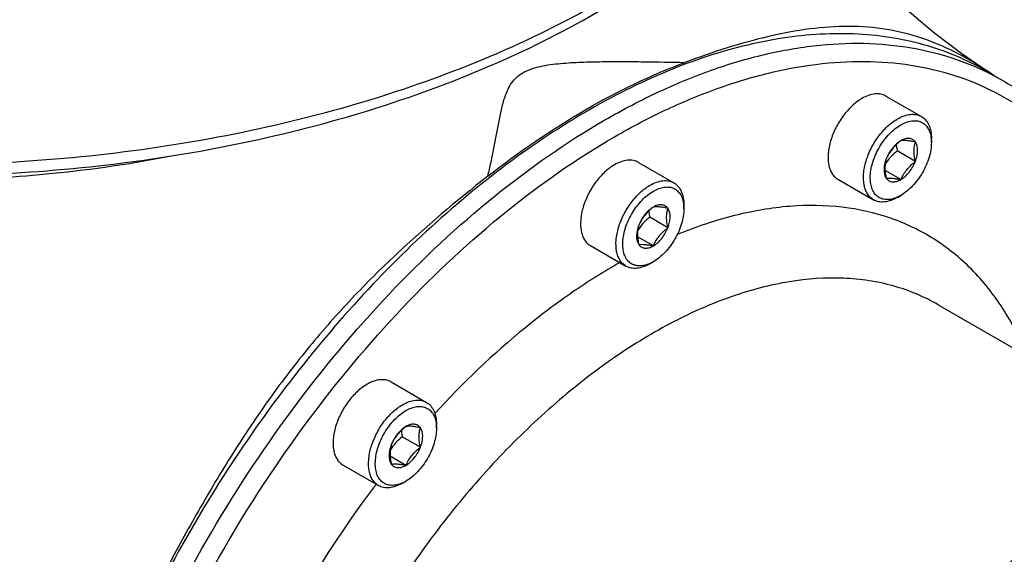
# Model space of a CAD drawing. Header units: millimetres. Extents: x 16 to 3344, y 34 to 2360.
# Tile 105 of 127: x 3008 to 3080, y 1770 to 1809. Entities that reach past the tile are written whole.
import ezdxf

# ---------------------------------------------------------------- set-up
doc = ezdxf.new("R2010")
doc.units = ezdxf.units.MM
doc.header["$LTSCALE"] = 185.02
for name, color, linetype in [('DEFAULT_VBL19', 7, 'CONTINUOUS'), ('MIDDLE_ASM_PBL23', 7, 'CONTINUOUS'), ('TOP_ASM_PBL22', 7, 'CONTINUOUS')]:
    doc.layers.add(name, color=color, linetype=linetype)

# ---------------------------------------------------------------- blocks, each defined once
blk = doc.blocks.new('TOP_ASM_PBL22', base_point=(2937.72, 1962.281))
at = {"layer": 'TOP_ASM_PBL22', "color": 7}
for points, knots in [([(3071.464, 1838.317), (3071.422, 1837.325), (3071.209, 1835.33), (3070.515, 1832.373), (3069.45, 1829.456), (3068.019, 1826.594), (3066.233, 1823.803), (3063.33, 1820.119), (3058.816, 1815.78), (3052.31, 1811.194), (3044.736, 1807.204), (3036.252, 1803.891), (3027.032, 1801.32), (3017.268, 1799.543), (3007.162, 1798.597), (2996.926, 1798.503), (2986.773, 1799.262), (2976.916, 1800.858), (2967.559, 1803.259), (2958.899, 1806.413), (2953.528, 1809.066), (2951.02, 1810.514)], [0, 0, 0, 0, 0.021309, 0.042914, 0.065021, 0.087812, 0.111438, 0.136019, 0.188321, 0.245116, 0.306333, 0.371578, 0.440215, 0.51143, 0.584286, 0.657774, 0.730857, 0.802517, 0.871798, 0.937852, 1, 1, 1, 1]), ([(2951.433, 1809.655), (2953.939, 1808.208), (2959.298, 1805.561), (2967.927, 1802.418), (2977.231, 1800.034), (2987.019, 1798.455), (2997.093, 1797.71), (3007.245, 1797.815), (3017.267, 1798.768), (3026.954, 1800.549), (3036.108, 1803.125), (3044.546, 1806.448), (3052.099, 1810.458), (3057.631, 1814.39), (3061.44, 1817.828), (3064.702, 1821.304), (3067.399, 1825.078), (3069.383, 1829.082), (3070.481, 1832.112), (3071.199, 1835.195), (3071.42, 1837.279), (3071.464, 1838.317)], [0, 0, 0, 0, 0.062048, 0.127778, 0.196575, 0.267643, 0.34007, 0.412874, 0.485055, 0.555644, 0.623751, 0.688622, 0.749692, 0.806655, 0.833611, 0.85958, 0.908786, 0.932289, 0.955218, 0.97773, 1, 1, 1, 1])]:
    blk.add_open_spline(points, degree=3, knots=knots, dxfattribs=at)
blk = doc.blocks.new('MIDDLE_ASM_PBL23', base_point=(3071.629, 1720.8))
at = {"layer": 'MIDDLE_ASM_PBL23', "color": 7}
for p, q in [((3078.85, 1805.429), (3080.052, 1804.735)), ((3071.54, 1803.601), (3074.121, 1802.111)), ((3074.846, 1800.223), (3074.846, 1800.509)), ((3073.68, 1798.842), (3072.36, 1799.604)), ((3053.509, 1798.77), (3056.09, 1797.279)), ((3072.619, 1797.523), (3071.471, 1798.185)), ((3068.04, 1797.539), (3070.621, 1796.049)), ((3056.815, 1795.391), (3056.815, 1795.677)), ((3072.371, 1796.222), (3072.619, 1796.365)), ((3055.648, 1794.011), (3054.329, 1794.772)), ((3054.588, 1792.691), (3053.44, 1793.354)), ((3050.009, 1792.707), (3052.59, 1791.217)), ((3054.34, 1791.391), (3054.588, 1791.533)), ((3075.337, 1788.404), (3092.704, 1778.378)), ((3035.478, 1782.78), (3038.059, 1781.29)), ((3038.784, 1779.402), (3038.784, 1779.688)), ((3037.617, 1778.022), (3036.298, 1778.783)), ((3036.557, 1776.702), (3035.409, 1777.365)), ((3031.978, 1776.718), (3034.559, 1775.228)), ((3036.309, 1775.401), (3036.557, 1775.544))]:
    blk.add_line(p, q, dxfattribs=at)
blk.add_lwpolyline([(3078.746, 1805.544), (3078.005, 1806.031), (3077.062, 1806.684), (3076.087, 1807.398), (3075.087, 1808.174), (3074.067, 1809.014), (3073.031, 1809.921), (3071.98, 1810.9), (3070.923, 1811.949), (3069.872, 1813.063), (3068.842, 1814.227), (3067.842, 1815.438), (3066.865, 1816.704), (3065.908, 1818.038), (3064.975, 1819.438), (3064.132, 1820.806)], dxfattribs=at)
for centre, radius, start, end in [((3062.012, 1779.515), 30.944, 56.98553, 57.2618), ((3060.583, 1777.328), 33.556, 55.92014, 56.9742), ((3096.736, 1728.13), 78.204, 142.8745, 157.12503)]:
    blk.add_arc(centre, radius, start, end, dxfattribs=at)
for points, knots in [([(3078.746, 1805.544), (3078.027, 1806.006), (3076.543, 1806.874), (3074.149, 1807.893), (3071.565, 1808.535), (3068.812, 1808.746), (3065.931, 1808.543), (3062.961, 1807.983), (3059.931, 1807.134), (3057.911, 1806.432), (3056.893, 1806.054)], [0, 0, 0, 0, 0.112408, 0.225398, 0.340767, 0.460722, 0.586758, 0.719167, 0.857293, 1, 1, 1, 1]), ([(3078.85, 1805.429), (3078.137, 1805.84), (3076.65, 1806.576), (3074.278, 1807.396), (3071.774, 1807.93), (3068.218, 1808.264), (3063.476, 1807.916), (3057.63, 1806.362), (3051.637, 1803.713), (3045.618, 1800.031), (3039.695, 1795.394), (3033.992, 1789.901), (3028.628, 1783.668), (3023.716, 1776.828), (3019.363, 1769.527), (3015.66, 1761.92), (3012.686, 1754.169), (3010.505, 1746.439), (3009.164, 1738.895), (3008.838, 1733.927), (3008.838, 1731.521)], [0, 0, 0, 0, 0.021332, 0.042893, 0.064898, 0.087543, 0.135318, 0.187219, 0.243656, 0.304604, 0.369692, 0.438289, 0.509575, 0.5826, 0.656331, 0.729708, 0.801685, 0.871278, 0.937616, 1, 1, 1, 1]), ([(3051.052, 1801.862), (3052.36, 1802.617), (3054.972, 1803.985), (3058.955, 1805.615), (3062.867, 1806.755), (3066.672, 1807.394), (3070.333, 1807.521), (3073.815, 1807.133), (3077.082, 1806.229), (3079.101, 1805.284), (3080.052, 1804.735)], [0, 0, 0, 0, 0.148605, 0.289499, 0.422721, 0.548641, 0.667999, 0.781937, 0.891987, 1, 1, 1, 1]), ([(3042.524, 1797.757), (3042.607, 1798.101), (3042.763, 1798.782), (3042.973, 1799.798), (3043.162, 1800.794), (3043.343, 1801.772), (3043.541, 1802.732), (3043.753, 1803.518), (3044.001, 1804.125), (3044.255, 1804.569), (3044.612, 1804.984), (3045.098, 1805.335), (3045.698, 1805.597), (3046.375, 1805.779), (3047.094, 1805.903), (3048.085, 1806.014), (3049.342, 1806.083), (3050.855, 1806.117), (3052.371, 1806.121), (3054.384, 1806.104), (3055.891, 1806.076), (3056.893, 1806.054)], [0, 0, 0, 0, 0.052817, 0.104415, 0.154893, 0.204374, 0.253051, 0.301331, 0.325713, 0.350791, 0.37745, 0.406879, 0.439594, 0.474791, 0.511341, 0.548544, 0.623732, 0.69925, 0.774779, 0.850156, 1, 1, 1, 1]), ([(3042.524, 1797.757), (3044.804, 1799.542), (3049.39, 1802.696), (3054.408, 1805.129), (3056.893, 1806.054)], [0, 0, 0, 0, 0.521941, 1, 1, 1, 1]), ([(3051.759, 1800.637), (3053.021, 1801.366), (3055.539, 1802.687), (3059.38, 1804.271), (3063.154, 1805.393), (3066.829, 1806.04), (3070.37, 1806.205), (3073.745, 1805.883), (3076.921, 1805.074), (3079.864, 1803.784), (3082.543, 1802.024), (3084.928, 1799.815), (3086.998, 1797.18), (3088.734, 1794.15), (3090.122, 1790.752), (3091.152, 1787.021), (3091.816, 1782.99), (3092.008, 1780.199), (3092.046, 1778.766)], [0, 0, 0, 0, 0.074646, 0.145496, 0.212566, 0.276023, 0.336215, 0.393674, 0.449122, 0.503438, 0.557596, 0.612588, 0.669329, 0.728595, 0.79098, 0.856887, 0.92654, 1, 1, 1, 1]), ([(3080.052, 1804.735), (3080.988, 1804.194), (3082.789, 1802.941), (3085.174, 1800.612), (3087.233, 1797.851), (3088.946, 1794.689), (3090.3, 1791.156), (3091.286, 1787.287), (3091.896, 1783.117), (3092.046, 1780.236), (3092.061, 1778.757)], [0, 0, 0, 0, 0.108371, 0.218723, 0.332865, 0.4523, 0.578159, 0.71119, 0.851781, 1, 1, 1, 1]), ([(3071.54, 1803.601), (3071.425, 1803.667), (3071.16, 1803.764), (3070.719, 1803.775), (3070.25, 1803.662), (3069.944, 1803.516), (3069.79, 1803.427)], [0, 0, 0, 0, 0.217773, 0.450952, 0.710202, 1, 1, 1, 1]), ([(3069.79, 1803.427), (3069.531, 1803.278), (3069.028, 1802.891), (3068.385, 1802.159), (3067.855, 1801.297), (3067.483, 1800.376), (3067.298, 1799.47), (3067.315, 1798.756), (3067.447, 1798.267), (3067.594, 1797.963), (3067.791, 1797.714), (3067.954, 1797.588), (3068.04, 1797.539)], [0, 0, 0, 0, 0.128679, 0.270272, 0.417427, 0.561774, 0.695446, 0.812711, 0.864676, 0.91251, 0.95714, 1, 1, 1, 1]), ([(3072.371, 1801.937), (3072.525, 1802.026), (3072.83, 1802.172), (3073.3, 1802.285), (3073.741, 1802.274), (3074.006, 1802.177), (3074.121, 1802.111)], [0, 0, 0, 0, 0.289798, 0.549047, 0.782227, 1, 1, 1, 1]), ([(3010.04, 1730.827), (3010.04, 1734.069), (3010.634, 1740.815), (3013.001, 1750.993), (3016.793, 1761.302), (3021.869, 1771.355), (3028.037, 1780.777), (3035.069, 1789.215), (3042.699, 1796.354), (3048.245, 1800.241), (3051.052, 1801.862)], [0, 0, 0, 0, 0.114155, 0.237327, 0.366977, 0.500002, 0.633026, 0.762675, 0.885846, 1, 1, 1, 1]), ([(3070.621, 1796.049), (3070.535, 1796.098), (3070.372, 1796.224), (3070.175, 1796.472), (3070.028, 1796.777), (3069.896, 1797.266), (3069.879, 1797.98), (3070.064, 1798.886), (3070.436, 1799.807), (3070.966, 1800.669), (3071.609, 1801.401), (3072.112, 1801.788), (3072.371, 1801.937)], [0, 0, 0, 0, 0.04286, 0.08749, 0.135324, 0.187289, 0.304554, 0.438225, 0.582572, 0.729728, 0.871321, 1, 1, 1, 1]), ([(3072.365, 1796.235), (3072.233, 1796.176), (3071.971, 1796.086), (3071.576, 1796.044), (3071.213, 1796.11), (3070.9, 1796.284), (3070.654, 1796.557), (3070.486, 1796.914), (3070.395, 1797.338), (3070.379, 1798.001), (3070.57, 1798.902), (3071.053, 1799.942), (3071.737, 1800.853), (3072.315, 1801.333), (3072.619, 1801.509)], [0, 0, 0, 0, 0.05678, 0.107763, 0.154443, 0.199419, 0.245816, 0.296318, 0.352528, 0.414929, 0.555745, 0.709509, 0.862168, 1, 1, 1, 1]), ([(3072.619, 1801.509), (3072.748, 1801.583), (3073.004, 1801.707), (3073.397, 1801.811), (3073.769, 1801.82), (3074.107, 1801.73), (3074.394, 1801.54), (3074.616, 1801.262), (3074.767, 1800.909), (3074.817, 1800.647), (3074.832, 1800.508)], [0, 0, 0, 0, 0.147578, 0.280725, 0.401109, 0.512894, 0.622444, 0.73678, 0.86156, 1, 1, 1, 1]), ([(3074.121, 1802.111), (3074.237, 1802.044), (3074.453, 1801.863), (3074.683, 1801.486), (3074.819, 1801.023), (3074.846, 1800.686), (3074.846, 1800.509)], [0, 0, 0, 0, 0.217772, 0.450951, 0.710201, 1, 1, 1, 1]), ([(3011.454, 1730.827), (3011.454, 1734.013), (3012.038, 1740.643), (3014.364, 1750.645), (3018.091, 1760.776), (3023.079, 1770.656), (3029.141, 1779.915), (3036.051, 1788.208), (3043.55, 1795.224), (3049, 1799.044), (3051.759, 1800.637)], [0, 0, 0, 0, 0.114155, 0.237327, 0.366977, 0.500002, 0.633026, 0.762675, 0.885846, 1, 1, 1, 1]), ([(3072.619, 1800.351), (3072.391, 1800.171), (3072.071, 1799.875), (3071.745, 1799.405), (3071.616, 1799.157), (3071.558, 1799.031)], [0, 0, 0, 0, 0.509246, 0.757624, 1, 1, 1, 1]), ([(3072.619, 1800.351), (3072.506, 1800.286), (3072.284, 1800.12), (3071.892, 1799.701), (3071.666, 1799.31), (3071.558, 1799.031)], [0, 0, 0, 0, 0.228314, 0.47826, 1, 1, 1, 1]), ([(3072.283, 1800.06), (3072.287, 1800.023), (3072.306, 1799.87), (3072.335, 1799.718), (3072.36, 1799.604)], [0, 0, 0, 0, 0.244568, 1, 1, 1, 1]), ([(3073.68, 1800.256), (3073.629, 1800.329), (3073.496, 1800.456), (3073.222, 1800.535), (3072.916, 1800.497), (3072.718, 1800.408), (3072.619, 1800.351)], [0, 0, 0, 0, 0.226462, 0.452923, 0.706142, 1, 1, 1, 1]), ([(3073.68, 1800.256), (3073.569, 1800.279), (3073.362, 1800.32), (3073.009, 1800.37), (3072.762, 1800.373), (3072.619, 1800.351)], [0, 0, 0, 0, 0.315641, 0.592564, 1, 1, 1, 1]), ([(3074.846, 1800.223), (3074.846, 1799.858), (3074.709, 1799.088), (3074.232, 1798.005), (3073.534, 1797.051), (3072.935, 1796.547), (3072.619, 1796.365)], [0, 0, 0, 0, 0.237219, 0.500001, 0.762782, 1, 1, 1, 1]), ([(3073.68, 1798.842), (3073.651, 1798.971), (3073.605, 1799.223), (3073.576, 1799.594), (3073.601, 1799.939), (3073.65, 1800.155), (3073.68, 1800.256)], [0, 0, 0, 0, 0.276815, 0.537689, 0.777992, 1, 1, 1, 1]), ([(3073.68, 1798.842), (3073.731, 1798.975), (3073.811, 1799.24), (3073.869, 1799.72), (3073.801, 1800.083), (3073.68, 1800.256)], [0, 0, 0, 0, 0.29503, 0.564528, 1, 1, 1, 1]), ([(3074.832, 1800.508), (3074.834, 1800.485), (3074.843, 1800.39), (3074.846, 1800.295), (3074.846, 1800.223)], [0, 0, 0, 0, 0.244381, 1, 1, 1, 1]), ([(3072.36, 1799.604), (3072.184, 1799.465), (3071.852, 1799.17), (3071.587, 1798.811), (3071.476, 1798.623)], [0, 0, 0, 0, 0.50638, 1, 1, 1, 1]), ([(2988.472, 1798.264), (2990.896, 1797.956), (2995.758, 1797.527), (3003.23, 1797.416), (3011.165, 1797.893), (3016.627, 1798.689), (3019.491, 1799.247)], [0, 0, 0, 0, 0.235329, 0.469418, 0.719019, 1, 1, 1, 1]), ([(3051.759, 1798.596), (3051.5, 1798.447), (3050.997, 1798.06), (3050.354, 1797.327), (3049.824, 1796.466), (3049.452, 1795.544), (3049.267, 1794.639), (3049.283, 1793.925), (3049.416, 1793.436), (3049.563, 1793.131), (3049.759, 1792.882), (3049.923, 1792.757), (3050.009, 1792.707)], [0, 0, 0, 0, 0.128679, 0.270272, 0.417427, 0.561774, 0.695446, 0.812711, 0.864676, 0.91251, 0.95714, 1, 1, 1, 1]), ([(3053.509, 1798.77), (3053.394, 1798.836), (3053.129, 1798.932), (3052.688, 1798.944), (3052.218, 1798.83), (3051.913, 1798.685), (3051.759, 1798.596)], [0, 0, 0, 0, 0.217773, 0.450952, 0.710202, 1, 1, 1, 1]), ([(3071.558, 1799.031), (3071.506, 1798.898), (3071.427, 1798.633), (3071.369, 1798.154), (3071.437, 1797.79), (3071.558, 1797.617)], [0, 0, 0, 0, 0.29503, 0.564528, 1, 1, 1, 1]), ([(3071.558, 1799.031), (3071.529, 1798.93), (3071.479, 1798.714), (3071.455, 1798.369), (3071.483, 1797.998), (3071.53, 1797.746), (3071.558, 1797.617)], [0, 0, 0, 0, 0.222008, 0.462311, 0.723185, 1, 1, 1, 1]), ([(3072.619, 1797.523), (3072.732, 1797.588), (3072.954, 1797.753), (3073.346, 1798.172), (3073.571, 1798.563), (3073.68, 1798.842)], [0, 0, 0, 0, 0.228314, 0.47826, 1, 1, 1, 1]), ([(3072.619, 1797.523), (3072.677, 1797.648), (3072.806, 1797.896), (3073.131, 1798.366), (3073.452, 1798.662), (3073.68, 1798.842)], [0, 0, 0, 0, 0.242376, 0.490754, 1, 1, 1, 1]), ([(3042.524, 1797.757), (3040.223, 1795.956), (3036.818, 1793.095), (3032.563, 1788.863), (3029.475, 1785.362), (3026.58, 1781.583), (3023.902, 1777.576), (3021.425, 1773.412), (3019.873, 1770.574), (3019.11, 1769.148)], [0, 0, 0, 0, 0.235071, 0.357157, 0.482441, 0.610349, 0.739846, 0.869924, 1, 1, 1, 1]), ([(3054.34, 1797.106), (3054.494, 1797.195), (3054.799, 1797.34), (3055.269, 1797.453), (3055.71, 1797.442), (3055.975, 1797.346), (3056.09, 1797.279)], [0, 0, 0, 0, 0.289798, 0.549047, 0.782227, 1, 1, 1, 1]), ([(3056.09, 1797.279), (3056.206, 1797.213), (3056.422, 1797.031), (3056.652, 1796.655), (3056.788, 1796.192), (3056.815, 1795.855), (3056.815, 1795.677)], [0, 0, 0, 0, 0.217772, 0.450951, 0.710201, 1, 1, 1, 1]), ([(3071.558, 1797.617), (3071.702, 1797.639), (3071.949, 1797.636), (3072.301, 1797.586), (3072.509, 1797.546), (3072.619, 1797.523)], [0, 0, 0, 0, 0.407436, 0.684359, 1, 1, 1, 1]), ([(3071.558, 1797.617), (3071.609, 1797.545), (3071.742, 1797.418), (3072.016, 1797.338), (3072.322, 1797.377), (3072.519, 1797.465), (3072.619, 1797.523)], [0, 0, 0, 0, 0.226462, 0.452923, 0.706142, 1, 1, 1, 1]), ([(3052.59, 1791.217), (3052.504, 1791.267), (3052.34, 1791.392), (3052.144, 1791.641), (3051.996, 1791.946), (3051.864, 1792.435), (3051.848, 1793.149), (3052.033, 1794.054), (3052.405, 1794.975), (3052.935, 1795.837), (3053.578, 1796.57), (3054.081, 1796.957), (3054.34, 1797.106)], [0, 0, 0, 0, 0.04286, 0.08749, 0.135324, 0.187289, 0.304554, 0.438225, 0.582572, 0.729728, 0.871321, 1, 1, 1, 1]), ([(3054.333, 1791.403), (3054.201, 1791.345), (3053.94, 1791.254), (3053.545, 1791.213), (3053.181, 1791.278), (3052.868, 1791.452), (3052.623, 1791.726), (3052.454, 1792.082), (3052.364, 1792.506), (3052.348, 1793.17), (3052.539, 1794.071), (3053.022, 1795.111), (3053.706, 1796.022), (3054.284, 1796.502), (3054.588, 1796.677)], [0, 0, 0, 0, 0.05678, 0.107763, 0.154443, 0.199419, 0.245816, 0.296318, 0.352528, 0.414929, 0.555745, 0.709509, 0.862168, 1, 1, 1, 1]), ([(3054.588, 1796.677), (3054.716, 1796.752), (3054.973, 1796.875), (3055.366, 1796.98), (3055.738, 1796.989), (3056.075, 1796.898), (3056.362, 1796.709), (3056.585, 1796.43), (3056.736, 1796.078), (3056.786, 1795.815), (3056.801, 1795.677)], [0, 0, 0, 0, 0.147578, 0.280725, 0.401109, 0.512894, 0.622444, 0.73678, 0.86156, 1, 1, 1, 1]), ([(3055.648, 1795.425), (3055.598, 1795.497), (3055.464, 1795.624), (3055.191, 1795.704), (3054.885, 1795.666), (3054.687, 1795.577), (3054.588, 1795.52)], [0, 0, 0, 0, 0.226462, 0.452923, 0.706142, 1, 1, 1, 1]), ([(3056.801, 1795.677), (3056.803, 1795.653), (3056.812, 1795.559), (3056.815, 1795.463), (3056.815, 1795.391)], [0, 0, 0, 0, 0.244381, 1, 1, 1, 1]), ([(3072.371, 1796.222), (3072.218, 1796.133), (3071.912, 1795.988), (3071.443, 1795.875), (3071.002, 1795.886), (3070.737, 1795.982), (3070.621, 1796.049)], [0, 0, 0, 0, 0.289798, 0.549047, 0.782227, 1, 1, 1, 1]), ([(3072.619, 1796.365), (3072.598, 1796.353), (3072.515, 1796.306), (3072.429, 1796.264), (3072.365, 1796.235)], [0, 0, 0, 0, 0.255649, 1, 1, 1, 1]), ([(3054.588, 1795.52), (3054.36, 1795.34), (3054.04, 1795.043), (3053.714, 1794.574), (3053.585, 1794.325), (3053.527, 1794.2)], [0, 0, 0, 0, 0.509246, 0.757624, 1, 1, 1, 1]), ([(3054.588, 1795.52), (3054.474, 1795.454), (3054.253, 1795.289), (3053.861, 1794.87), (3053.635, 1794.479), (3053.527, 1794.2)], [0, 0, 0, 0, 0.228314, 0.47826, 1, 1, 1, 1]), ([(3054.252, 1795.229), (3054.256, 1795.191), (3054.275, 1795.038), (3054.304, 1794.886), (3054.329, 1794.772)], [0, 0, 0, 0, 0.244568, 1, 1, 1, 1]), ([(3055.648, 1795.425), (3055.538, 1795.448), (3055.331, 1795.489), (3054.978, 1795.538), (3054.731, 1795.542), (3054.588, 1795.52)], [0, 0, 0, 0, 0.315641, 0.592564, 1, 1, 1, 1]), ([(3056.815, 1795.391), (3056.815, 1795.026), (3056.678, 1794.256), (3056.201, 1793.174), (3055.502, 1792.22), (3054.904, 1791.716), (3054.588, 1791.533)], [0, 0, 0, 0, 0.237219, 0.500001, 0.762782, 1, 1, 1, 1]), ([(3055.648, 1794.011), (3055.62, 1794.14), (3055.573, 1794.392), (3055.545, 1794.763), (3055.57, 1795.108), (3055.619, 1795.323), (3055.648, 1795.425)], [0, 0, 0, 0, 0.276815, 0.537689, 0.777992, 1, 1, 1, 1]), ([(3055.648, 1794.011), (3055.7, 1794.144), (3055.78, 1794.409), (3055.838, 1794.888), (3055.77, 1795.252), (3055.648, 1795.425)], [0, 0, 0, 0, 0.29503, 0.564528, 1, 1, 1, 1]), ([(3081.831, 1784.665), (3081.342, 1785.868), (3080.196, 1788.129), (3078.253, 1790.588), (3076.471, 1792.197), (3075.037, 1793.222), (3073.499, 1794.072), (3071.303, 1794.974), (3068.295, 1795.642), (3064.44, 1795.682), (3060.38, 1794.98), (3057.686, 1794.068), (3056.326, 1793.508)], [0, 0, 0, 0, 0.12771, 0.247737, 0.305911, 0.363415, 0.420747, 0.478412, 0.5965, 0.721307, 0.855326, 1, 1, 1, 1]), ([(3054.329, 1794.772), (3054.153, 1794.634), (3053.82, 1794.339), (3053.556, 1793.98), (3053.445, 1793.792)], [0, 0, 0, 0, 0.50638, 1, 1, 1, 1]), ([(3053.527, 1794.2), (3053.475, 1794.067), (3053.396, 1793.802), (3053.337, 1793.322), (3053.406, 1792.959), (3053.527, 1792.786)], [0, 0, 0, 0, 0.29503, 0.564528, 1, 1, 1, 1]), ([(3053.527, 1794.2), (3053.497, 1794.099), (3053.448, 1793.883), (3053.423, 1793.538), (3053.452, 1793.167), (3053.499, 1792.915), (3053.527, 1792.786)], [0, 0, 0, 0, 0.222008, 0.462311, 0.723185, 1, 1, 1, 1]), ([(3054.588, 1792.691), (3054.701, 1792.757), (3054.922, 1792.922), (3055.315, 1793.341), (3055.54, 1793.732), (3055.648, 1794.011)], [0, 0, 0, 0, 0.228314, 0.47826, 1, 1, 1, 1]), ([(3054.588, 1792.691), (3054.646, 1792.816), (3054.775, 1793.065), (3055.1, 1793.535), (3055.421, 1793.831), (3055.648, 1794.011)], [0, 0, 0, 0, 0.242376, 0.490754, 1, 1, 1, 1]), ([(3053.527, 1792.786), (3053.671, 1792.808), (3053.918, 1792.805), (3054.27, 1792.755), (3054.478, 1792.714), (3054.588, 1792.691)], [0, 0, 0, 0, 0.407436, 0.684359, 1, 1, 1, 1]), ([(3053.527, 1792.786), (3053.578, 1792.714), (3053.711, 1792.586), (3053.985, 1792.507), (3054.291, 1792.545), (3054.488, 1792.634), (3054.588, 1792.691)], [0, 0, 0, 0, 0.226462, 0.452923, 0.706142, 1, 1, 1, 1]), ([(3052.157, 1791.474), (3050.97, 1790.806), (3048.602, 1789.317), (3043.95, 1785.81), (3040.715, 1782.71), (3038.669, 1780.476)], [0, 0, 0, 0, 0.234007, 0.4796, 1, 1, 1, 1]), ([(3054.34, 1791.391), (3054.187, 1791.302), (3053.881, 1791.156), (3053.412, 1791.043), (3052.971, 1791.054), (3052.706, 1791.151), (3052.59, 1791.217)], [0, 0, 0, 0, 0.289798, 0.549047, 0.782227, 1, 1, 1, 1]), ([(3054.588, 1791.533), (3054.567, 1791.521), (3054.484, 1791.475), (3054.398, 1791.432), (3054.333, 1791.403)], [0, 0, 0, 0, 0.255649, 1, 1, 1, 1]), ([(3075.337, 1788.404), (3074.828, 1788.698), (3073.766, 1789.224), (3072.072, 1789.81), (3070.283, 1790.192), (3067.744, 1790.432), (3064.357, 1790.187), (3060.182, 1789.081), (3055.901, 1787.194), (3051.601, 1784.57), (3047.368, 1781.264), (3043.291, 1777.347), (3039.455, 1772.9), (3035.941, 1768.02), (3032.824, 1762.808), (3030.17, 1757.376), (3028.034, 1751.84), (3026.464, 1746.316), (3025.492, 1740.923), (3025.249, 1737.369), (3025.243, 1735.647)], [0, 0, 0, 0, 0.021331, 0.042889, 0.064891, 0.087531, 0.135289, 0.187162, 0.243564, 0.304471, 0.369515, 0.438072, 0.509325, 0.582326, 0.656051, 0.72944, 0.80145, 0.871099, 0.937517, 1, 1, 1, 1]), ([(3035.478, 1782.78), (3035.363, 1782.847), (3035.097, 1782.943), (3034.657, 1782.954), (3034.187, 1782.841), (3033.882, 1782.696), (3033.728, 1782.607)], [0, 0, 0, 0, 0.217773, 0.450952, 0.710202, 1, 1, 1, 1]), ([(3033.728, 1782.607), (3033.469, 1782.457), (3032.966, 1782.07), (3032.322, 1781.338), (3031.793, 1780.476), (3031.42, 1779.555), (3031.236, 1778.65), (3031.252, 1777.936), (3031.384, 1777.446), (3031.531, 1777.142), (3031.728, 1776.893), (3031.892, 1776.768), (3031.978, 1776.718)], [0, 0, 0, 0, 0.128679, 0.270272, 0.417427, 0.561774, 0.695446, 0.812711, 0.864676, 0.91251, 0.95714, 1, 1, 1, 1]), ([(3036.309, 1781.117), (3036.463, 1781.206), (3036.768, 1781.351), (3037.238, 1781.464), (3037.678, 1781.453), (3037.944, 1781.357), (3038.059, 1781.29)], [0, 0, 0, 0, 0.289798, 0.549047, 0.782227, 1, 1, 1, 1]), ([(3034.559, 1775.228), (3034.473, 1775.278), (3034.309, 1775.403), (3034.112, 1775.652), (3033.965, 1775.956), (3033.833, 1776.446), (3033.817, 1777.159), (3034.001, 1778.065), (3034.374, 1778.986), (3034.903, 1779.848), (3035.547, 1780.58), (3036.05, 1780.967), (3036.309, 1781.117)], [0, 0, 0, 0, 0.04286, 0.08749, 0.135324, 0.187289, 0.304554, 0.438225, 0.582572, 0.729728, 0.871321, 1, 1, 1, 1]), ([(3036.302, 1775.414), (3036.17, 1775.356), (3035.909, 1775.265), (3035.514, 1775.224), (3035.15, 1775.289), (3034.837, 1775.463), (3034.592, 1775.737), (3034.423, 1776.093), (3034.333, 1776.517), (3034.317, 1777.181), (3034.507, 1778.082), (3034.991, 1779.122), (3035.675, 1780.033), (3036.253, 1780.513), (3036.557, 1780.688)], [0, 0, 0, 0, 0.05678, 0.107763, 0.154443, 0.199419, 0.245816, 0.296318, 0.352528, 0.414929, 0.555745, 0.709509, 0.862168, 1, 1, 1, 1]), ([(3036.557, 1780.688), (3036.685, 1780.763), (3036.941, 1780.886), (3037.335, 1780.991), (3037.707, 1781), (3038.044, 1780.909), (3038.331, 1780.72), (3038.553, 1780.441), (3038.705, 1780.088), (3038.755, 1779.826), (3038.769, 1779.687)], [0, 0, 0, 0, 0.147578, 0.280725, 0.401109, 0.512894, 0.622444, 0.73678, 0.86156, 1, 1, 1, 1]), ([(3038.059, 1781.29), (3038.175, 1781.224), (3038.391, 1781.042), (3038.62, 1780.666), (3038.757, 1780.203), (3038.784, 1779.865), (3038.784, 1779.688)], [0, 0, 0, 0, 0.217772, 0.450951, 0.710201, 1, 1, 1, 1]), ([(3036.557, 1779.531), (3036.329, 1779.351), (3036.008, 1779.054), (3035.683, 1778.585), (3035.554, 1778.336), (3035.496, 1778.211)], [0, 0, 0, 0, 0.509246, 0.757624, 1, 1, 1, 1]), ([(3036.557, 1779.531), (3036.443, 1779.465), (3036.222, 1779.3), (3035.829, 1778.881), (3035.604, 1778.49), (3035.496, 1778.211)], [0, 0, 0, 0, 0.228314, 0.47826, 1, 1, 1, 1]), ([(3036.221, 1779.24), (3036.225, 1779.202), (3036.244, 1779.049), (3036.273, 1778.897), (3036.298, 1778.783)], [0, 0, 0, 0, 0.244568, 1, 1, 1, 1]), ([(3037.617, 1779.436), (3037.566, 1779.508), (3037.433, 1779.635), (3037.159, 1779.715), (3036.853, 1779.676), (3036.656, 1779.588), (3036.557, 1779.531)], [0, 0, 0, 0, 0.226462, 0.452923, 0.706142, 1, 1, 1, 1]), ([(3037.617, 1779.436), (3037.507, 1779.459), (3037.3, 1779.5), (3036.947, 1779.549), (3036.7, 1779.553), (3036.557, 1779.531)], [0, 0, 0, 0, 0.315641, 0.592564, 1, 1, 1, 1]), ([(3038.784, 1779.402), (3038.784, 1779.037), (3038.647, 1778.267), (3038.17, 1777.185), (3037.471, 1776.231), (3036.873, 1775.727), (3036.557, 1775.544)], [0, 0, 0, 0, 0.237219, 0.500001, 0.762782, 1, 1, 1, 1]), ([(3037.617, 1778.022), (3037.589, 1778.15), (3037.542, 1778.403), (3037.514, 1778.773), (3037.538, 1779.119), (3037.588, 1779.334), (3037.617, 1779.436)], [0, 0, 0, 0, 0.276815, 0.537689, 0.777992, 1, 1, 1, 1]), ([(3037.617, 1778.022), (3037.669, 1778.155), (3037.749, 1778.42), (3037.807, 1778.899), (3037.739, 1779.263), (3037.617, 1779.436)], [0, 0, 0, 0, 0.29503, 0.564528, 1, 1, 1, 1]), ([(3038.769, 1779.687), (3038.772, 1779.664), (3038.781, 1779.569), (3038.784, 1779.474), (3038.784, 1779.402)], [0, 0, 0, 0, 0.244381, 1, 1, 1, 1]), ([(3036.298, 1778.783), (3036.122, 1778.645), (3035.789, 1778.35), (3035.525, 1777.991), (3035.414, 1777.803)], [0, 0, 0, 0, 0.50638, 1, 1, 1, 1]), ([(3035.496, 1778.211), (3035.444, 1778.078), (3035.364, 1777.813), (3035.306, 1777.333), (3035.374, 1776.97), (3035.496, 1776.797)], [0, 0, 0, 0, 0.29503, 0.564528, 1, 1, 1, 1]), ([(3035.496, 1778.211), (3035.466, 1778.109), (3035.417, 1777.894), (3035.392, 1777.549), (3035.421, 1777.178), (3035.468, 1776.926), (3035.496, 1776.797)], [0, 0, 0, 0, 0.222008, 0.462311, 0.723185, 1, 1, 1, 1]), ([(3036.557, 1776.702), (3036.615, 1776.827), (3036.744, 1777.076), (3037.069, 1777.545), (3037.39, 1777.842), (3037.617, 1778.022)], [0, 0, 0, 0, 0.242376, 0.490754, 1, 1, 1, 1]), ([(3036.557, 1776.702), (3036.67, 1776.767), (3036.891, 1776.933), (3037.284, 1777.352), (3037.509, 1777.743), (3037.617, 1778.022)], [0, 0, 0, 0, 0.228314, 0.47826, 1, 1, 1, 1]), ([(3091.505, 1777.691), (3088.764, 1776.054), (3083.357, 1772.173), (3075.914, 1765.112), (3069.056, 1756.819), (3063.03, 1747.59), (3058.051, 1737.757), (3054.298, 1727.671), (3051.905, 1717.695), (3051.247, 1711.071), (3051.2, 1707.879)], [0, 0, 0, 0, 0.1146, 0.237859, 0.367318, 0.5, 0.632681, 0.76214, 0.8854, 1, 1, 1, 1]), ([(3091.498, 1777.694), (3089.811, 1776.72), (3086.453, 1774.531), (3081.636, 1770.703), (3076.964, 1766.294), (3074.033, 1763.055), (3072.605, 1761.356)], [0, 0, 0, 0, 0.232849, 0.478314, 0.734723, 1, 1, 1, 1]), ([(3035.496, 1776.797), (3035.639, 1776.819), (3035.886, 1776.816), (3036.239, 1776.766), (3036.447, 1776.725), (3036.557, 1776.702)], [0, 0, 0, 0, 0.407436, 0.684359, 1, 1, 1, 1]), ([(3035.496, 1776.797), (3035.547, 1776.724), (3035.68, 1776.597), (3035.954, 1776.518), (3036.26, 1776.556), (3036.457, 1776.645), (3036.557, 1776.702)], [0, 0, 0, 0, 0.226462, 0.452923, 0.706142, 1, 1, 1, 1]), ([(3052.396, 1706.373), (3052.396, 1709.482), (3052.942, 1715.942), (3055.128, 1725.703), (3058.639, 1735.613), (3063.354, 1745.33), (3069.11, 1754.517), (3075.708, 1762.858), (3082.917, 1770.063), (3088.176, 1774.103), (3090.854, 1775.842)], [0, 0, 0, 0, 0.113428, 0.235558, 0.364099, 0.496239, 0.628896, 0.758955, 0.883488, 1, 1, 1, 1]), ([(3036.309, 1775.401), (3036.155, 1775.313), (3035.85, 1775.167), (3035.38, 1775.054), (3034.94, 1775.065), (3034.675, 1775.161), (3034.559, 1775.228)], [0, 0, 0, 0, 0.289798, 0.549047, 0.782227, 1, 1, 1, 1]), ([(3036.557, 1775.544), (3036.536, 1775.532), (3036.452, 1775.486), (3036.367, 1775.443), (3036.302, 1775.414)], [0, 0, 0, 0, 0.255649, 1, 1, 1, 1])]:
    blk.add_open_spline(points, degree=3, knots=knots, dxfattribs=at)
blk = doc.blocks.new('DEFAULT_VBL19', base_point=(3033.769, 1856.707))
at = {"layer": 'MIDDLE_ASM_PBL23'}
blk.add_blockref('MIDDLE_ASM_PBL23', (3071.629, 1720.8), dxfattribs=at)
at = {"layer": 'TOP_ASM_PBL22'}
blk.add_blockref('TOP_ASM_PBL22', (2937.72, 1962.281), dxfattribs=at)

msp = doc.modelspace()

# ---------------------------------------------------------------- block references
at = {"layer": 'DEFAULT_VBL19'}
msp.add_blockref('DEFAULT_VBL19', (3033.769, 1856.707), dxfattribs=at)

doc.saveas('drawing.dxf')
